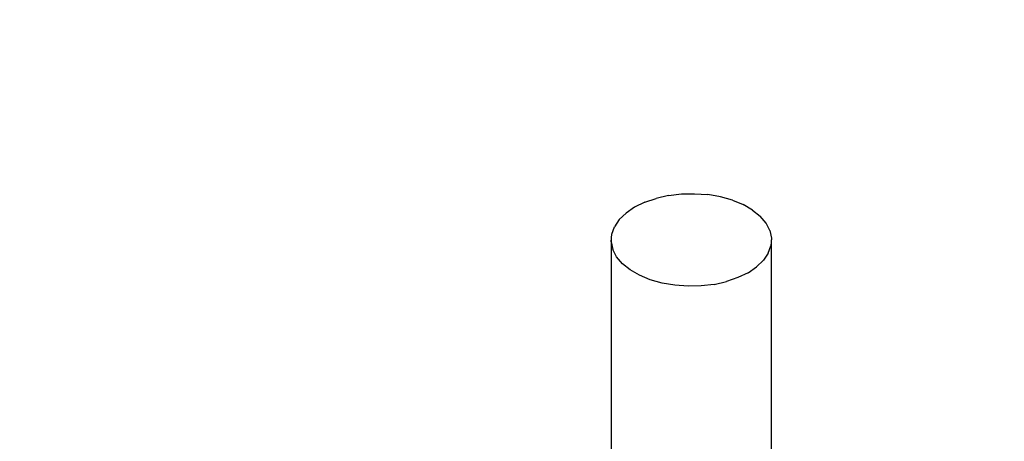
# Model space of a CAD drawing. Header units: inches. Extents: x 175 to 32888, y -1032 to 703.
# Tile 17 of 44: x 1120 to 1341, y 304 to 399. Entities that reach past the tile are written whole.
import ezdxf
from ezdxf import colors
from ezdxf.entities.mleader import LeaderData, LeaderLine
from ezdxf.math import Vec2, Vec3

# ---------------------------------------------------------------- set-up
doc = ezdxf.new("R2010")
doc.units = ezdxf.units.IN
doc.header["$LTSCALE"] = 0.5
doc.header["$MEASUREMENT"] = 0
doc.layers.add('M-SECT-PATT', color=8, linetype='Continuous')
doc.layers.add('S-ANNO-DIMS', color=1, linetype='Continuous')
doc.styles.add('Annotative', font='romans.shx', dxfattribs={"width": 0.8, "height": 0.125})

msp = doc.modelspace()

# ---------------------------------------------------------------- linework, layer by layer
at = {"layer": 'M-SECT-PATT', "lineweight": -3}
for p, q in [((1252.87, 349.51), (1252.87, 241.68)), ((1288.87, 241.79), (1288.87, 349.51))]:
    msp.add_line(p, q, dxfattribs=at)
for points in [[(1260.41, 357.97, 0), (1258.14, 356.86, 0)], [(1260.41, 357.97, 0), (1262.97, 358.85, 0)], [(1265.74, 359.47, 0), (1262.97, 358.85, 0)], [(1265.74, 359.47, 0), (1268.64, 359.83, 0), (1271.62, 359.9, 0), (1274.57, 359.68, 0)], [(1280.09, 358.44, 0), (1277.41, 359.19, 0), (1274.57, 359.68, 0)], [(1280.09, 358.44, 0), (1282.5, 357.44, 0)], [(1258.14, 356.86, 0), (1256.22, 355.55, 0)], [(1284.61, 356.23, 0), (1282.5, 357.44, 0)], [(1284.61, 356.23, 0), (1286.33, 354.83, 0)], [(1254.7, 354.08, 0), (1253.62, 352.48, 0)], [(1254.7, 354.08, 0), (1256.22, 355.55, 0)], [(1288.49, 351.65, 0), (1287.64, 353.29, 0), (1286.33, 354.83, 0)], [(1252.89, 349.08, 0), (1253.01, 350.8, 0), (1253.62, 352.48, 0)], [(1288.49, 351.65, 0), (1288.86, 349.94, 0), (1288.73, 348.23, 0)], [(1252.89, 349.08, 0), (1253.25, 347.38, 0)], [(1276.01, 339.55, 0), (1273.1, 339.2, 0), (1270.13, 339.13, 0), (1267.18, 339.34, 0), (1264.33, 339.83, 0), (1261.66, 340.59, 0), (1259.24, 341.58, 0), (1257.14, 342.8, 0), (1255.41, 344.19, 0), (1254.1, 345.74, 0), (1253.25, 347.38, 0)], [(1288.12, 346.55, 0), (1288.73, 348.23, 0)], [(1288.12, 346.55, 0), (1287.04, 344.95, 0), (1285.52, 343.47, 0)], [(1283.6, 342.16, 0), (1285.52, 343.47, 0)], [(1276.01, 339.55, 0), (1278.78, 340.18, 0)], [(1283.6, 342.16, 0), (1281.33, 341.06, 0), (1278.78, 340.18, 0)]]:
    msp.add_polyline3d(points, dxfattribs=at)

# ---------------------------------------------------------------- leaders
at = {"layer": 'S-ANNO-DIMS', "lineweight": -3}
ml = msp.add_multileader_mtext('Standard', dxfattribs=at)
ml.set_content('3" %%C PVC WEEP DRAINS\\PTERMINATED AT HEAD WALL (TYP.)', color=2, style='Annotative')
ml.set_leader_properties()
ml.build(insert=Vec2(0, 0))
ml.multileader.update_dxf_attribs({"text_right_attachment_type": 3, "dogleg_length": 0.125, "arrow_head_size": 17.28, "scale": 96})
ctx = ml.context
ctx.base_point, ctx.scale, ctx.char_height, ctx.arrow_head_size, ctx.landing_gap_size, ctx.plane_origin = Vec3(166.04, 349.01), 96, 12, 17.28, 9, Vec3(243.37, 370.17)
ctx.right_attachment = 3
notes = []
notes.append((ctx, [(1, (1, 1, 0), (445.64, 324.43), (-1, 0), 12, [(0, [(503.47, 398.94)], 0, [])])]))
ctx.mtext.insert, ctx.mtext.width, ctx.mtext.flow_direction = Vec3(175.04, 357.01), 340.7587, 5
for ctx, leaders in notes:
    for number, flags, end, landing, length, lines in leaders:
        leader = LeaderData()
        leader.index, (leader.has_last_leader_line, leader.has_dogleg_vector, leader.attachment_direction) = number, flags
        leader.last_leader_point, leader.dogleg_vector, leader.dogleg_length = Vec3(end), Vec3(landing), length
        for number, points, colour, breaks in lines:
            line = LeaderLine()
            line.index, line.vertices, line.color, line.breaks = number, Vec3.list(points), colors.encode_raw_color(colour), breaks
            leader.lines.append(line)
        ctx.leaders.append(leader)

doc.saveas('drawing.dxf')
